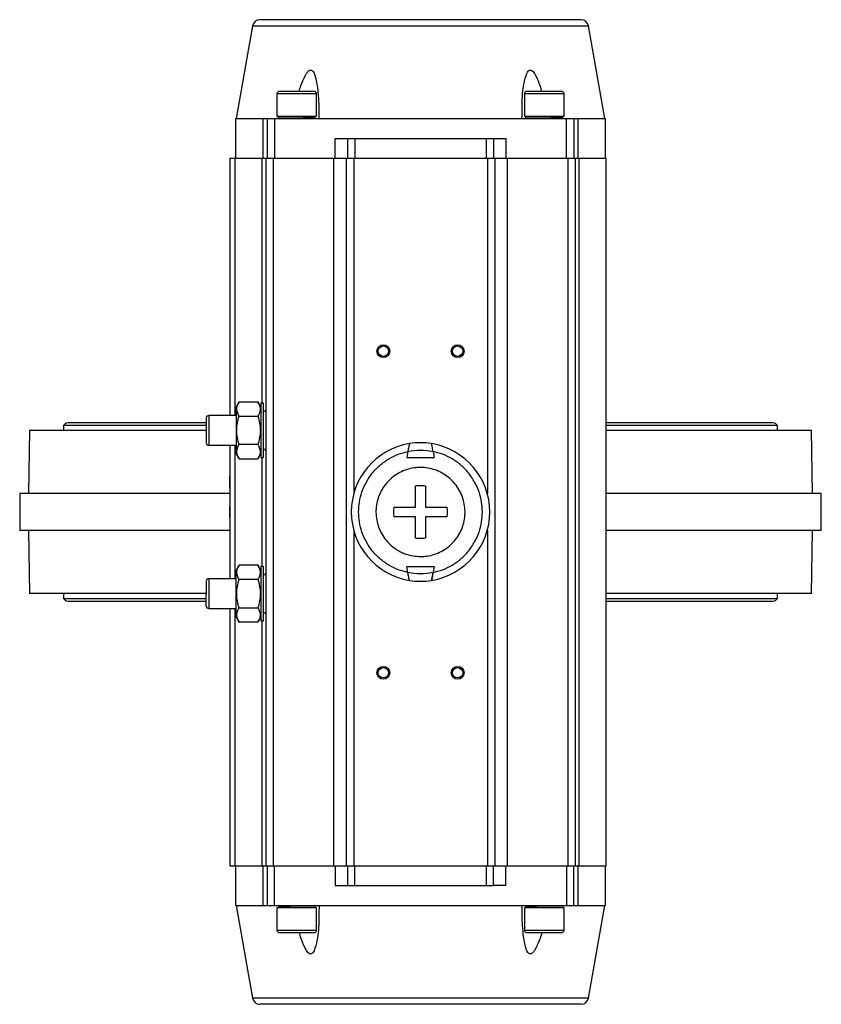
# Model space of a CAD drawing. Header units: millimetres. Extents: x 225 to 2010, y 34 to 1729.
# Tile 1 of 27: x 741 to 1065, y 34 to 432. Entities that reach past the tile are written whole.
import ezdxf

# ---------------------------------------------------------------- set-up
doc = ezdxf.new("R2010")
doc.units = ezdxf.units.MM

msp = doc.modelspace()

# ---------------------------------------------------------------- linework, layer by layer
at = {"color": 7, "linetype": 'Continuous', "lineweight": 25}
for p, q in [((835.47, 429.43), (828.86, 391.91)), ((977.86, 391.91), (971.24, 429.43)), ((845.36, 401.91), (845.36, 392.91)), ((861.36, 392.91), (861.36, 401.91)), ((945.36, 401.91), (945.36, 392.91)), ((961.36, 392.91), (961.36, 401.91)), ((828.61, 391.91), (828.61, 375.91)), ((828.61, 391.91), (839.85, 391.91)), ((839.85, 375.91), (839.85, 391.91)), ((839.85, 391.91), (841.36, 391.91)), ((841.36, 391.91), (844.36, 391.91)), ((841.36, 391.91), (841.36, 375.91)), ((844.36, 391.91), (844.36, 375.91)), ((844.36, 391.91), (903.36, 391.91)), ((845.36, 392.91), (861.36, 392.91)), ((845.81, 392.91), (845.79, 392.16)), ((848.36, 392.16), (848.36, 391.91)), ((853.37, 392.28), (853.38, 392.28)), ((858.36, 391.91), (858.36, 392.34)), ((903.36, 391.91), (962.36, 391.91)), ((945.36, 392.91), (961.36, 392.91)), ((945.81, 392.91), (945.79, 392.16)), ((948.36, 392.16), (948.36, 391.91)), ((953.37, 392.28), (953.38, 392.28)), ((958.36, 391.91), (958.36, 392.34)), ((962.36, 391.91), (965.36, 391.91)), ((962.36, 375.91), (962.36, 391.91)), ((965.36, 391.91), (965.36, 375.91)), ((965.36, 391.91), (966.86, 391.91)), ((966.86, 391.91), (966.86, 375.91)), ((966.86, 391.91), (978.11, 391.91)), ((978.11, 375.91), (978.11, 391.91)), ((868.86, 375.91), (868.86, 383.91)), ((868.86, 383.91), (873.86, 383.91)), ((873.86, 383.91), (873.86, 375.91)), ((873.86, 383.91), (876.86, 383.91)), ((876.86, 383.91), (876.86, 375.91)), ((876.86, 383.91), (929.86, 383.91)), ((929.86, 383.91), (929.86, 375.91)), ((929.86, 383.91), (932.86, 383.91)), ((932.86, 383.91), (932.86, 375.91)), ((932.86, 383.91), (937.86, 383.91)), ((937.86, 383.91), (937.86, 375.91)), ((826.36, 375.91), (826.36, 271.91)), ((826.36, 375.91), (828.36, 375.91)), ((828.36, 375.91), (828.36, 271.91)), ((828.36, 375.91), (839.38, 375.91)), ((839.38, 375.91), (840.86, 375.91)), ((840.86, 375.91), (840.86, 89.91)), ((840.86, 375.91), (843.86, 375.91)), ((843.86, 375.91), (843.86, 89.91)), ((843.86, 375.91), (868.36, 375.91)), ((868.36, 89.91), (868.36, 375.91)), ((868.36, 375.91), (873.36, 375.91)), ((873.36, 375.91), (876.36, 375.91)), ((873.36, 375.91), (873.36, 89.91)), ((876.36, 375.91), (930.36, 375.91)), ((930.36, 375.91), (933.36, 375.91)), ((933.36, 375.91), (933.36, 89.91)), ((933.36, 375.91), (938.36, 375.91)), ((938.36, 375.91), (938.36, 89.91)), ((938.36, 375.91), (962.86, 375.91)), ((962.86, 375.91), (962.86, 89.91)), ((962.86, 375.91), (965.86, 375.91)), ((965.86, 375.91), (965.86, 89.91)), ((965.86, 375.91), (967.33, 375.91)), ((967.33, 375.91), (967.33, 89.91)), ((967.33, 375.91), (978.36, 375.91)), ((978.36, 89.91), (978.36, 375.91)), ((830.04, 277.45), (828.86, 275.41)), ((828.86, 275.41), (828.86, 256.41)), ((830.04, 277.45), (837.67, 277.45)), ((838.86, 275.41), (837.67, 277.45)), ((839.86, 276.91), (838.86, 276.91)), ((838.86, 276.91), (838.86, 254.91)), ((839.86, 254.91), (839.86, 276.91)), ((828.86, 271.91), (817.79, 271.91)), ((830.04, 271.68), (837.67, 271.68)), ((759.16, 267.91), (759.16, 265.91)), ((816.69, 267.91), (759.16, 267.91)), ((816.68, 268.91), (760.91, 268.91)), ((1045.81, 268.91), (978.36, 268.91)), ((1047.56, 267.91), (978.36, 267.91)), ((1047.56, 265.91), (1047.56, 267.91)), ((745.36, 265.91), (744.91, 240.41)), ((816.74, 265.91), (745.36, 265.91)), ((1061.36, 265.91), (978.36, 265.91)), ((1061.8, 240.41), (1061.36, 265.91)), ((817.79, 259.91), (828.86, 259.91)), ((826.36, 259.91), (826.36, 247.31)), ((828.36, 259.91), (828.36, 205.91)), ((837.67, 260.13), (830.04, 260.13)), ((828.86, 256.41), (830.04, 254.36)), ((837.67, 254.36), (838.86, 256.41)), ((838.86, 254.91), (839.86, 254.91)), ((898.26, 257.38), (897.82, 254.91)), ((897.82, 254.91), (908.89, 254.91)), ((908.45, 257.38), (908.89, 254.91)), ((830.04, 254.36), (837.67, 254.36)), ((826.36, 242.51), (826.36, 247.31)), ((741.41, 240.41), (741.41, 225.41)), ((826.36, 240.41), (741.41, 240.41)), ((826.36, 242.51), (826.36, 235.31)), ((1065.3, 240.41), (978.36, 240.41)), ((1065.3, 225.41), (1065.3, 240.41)), ((826.36, 230.51), (826.36, 235.31)), ((892.77, 234.91), (901.36, 234.91)), ((905.36, 234.91), (913.94, 234.91)), ((901.36, 230.91), (892.77, 230.91)), ((913.94, 230.91), (905.36, 230.91)), ((826.36, 230.51), (826.36, 205.91)), ((826.36, 225.41), (741.41, 225.41)), ((744.91, 225.41), (745.36, 199.91)), ((1065.3, 225.41), (978.36, 225.41)), ((1061.36, 199.91), (1061.8, 225.41)), ((830.04, 211.45), (828.86, 209.41)), ((837.67, 211.45), (830.04, 211.45)), ((838.86, 209.41), (837.67, 211.45)), ((828.86, 190.41), (828.86, 209.41)), ((839.86, 210.91), (838.86, 210.91)), ((838.86, 210.91), (838.86, 188.91)), ((839.86, 188.91), (839.86, 210.91)), ((897.82, 210.91), (908.89, 210.91)), ((898.26, 208.43), (897.82, 210.91)), ((908.89, 210.91), (908.45, 208.43)), ((828.86, 205.91), (817.79, 205.91)), ((837.67, 205.68), (830.04, 205.68)), ((816.72, 199.91), (745.36, 199.91)), ((759.16, 199.91), (759.16, 197.91)), ((1061.36, 199.91), (978.36, 199.91)), ((1047.56, 197.91), (1047.56, 199.91)), ((759.16, 197.91), (816.7, 197.91)), ((760.91, 196.91), (816.71, 196.91)), ((978.36, 197.91), (1047.56, 197.91)), ((978.36, 196.91), (1045.81, 196.91)), ((817.79, 193.91), (828.86, 193.91)), ((826.36, 193.91), (826.36, 89.91)), ((828.36, 193.91), (828.36, 89.91)), ((830.04, 194.13), (837.67, 194.13)), ((828.86, 190.41), (830.04, 188.36)), ((837.67, 188.36), (830.04, 188.36)), ((837.67, 188.36), (838.86, 190.41)), ((838.86, 188.91), (839.86, 188.91)), ((826.36, 89.91), (828.36, 89.91)), ((828.36, 89.91), (839.38, 89.91)), ((828.61, 89.91), (828.61, 73.91)), ((839.38, 89.91), (840.86, 89.91)), ((839.85, 73.91), (839.85, 89.91)), ((840.86, 89.91), (843.86, 89.91)), ((841.36, 89.91), (841.36, 73.91)), ((843.86, 89.91), (868.36, 89.91)), ((844.36, 73.91), (844.36, 89.91)), ((868.36, 89.91), (873.36, 89.91)), ((868.86, 89.91), (868.86, 81.91)), ((873.36, 89.91), (876.36, 89.91)), ((873.86, 89.91), (873.86, 81.91)), ((876.36, 89.91), (930.36, 89.91)), ((876.86, 81.91), (876.86, 89.91)), ((929.86, 89.91), (929.86, 81.91)), ((930.36, 89.91), (933.36, 89.91)), ((932.86, 81.91), (932.86, 89.91)), ((933.36, 89.91), (938.36, 89.91)), ((937.86, 81.91), (937.86, 89.91)), ((938.36, 89.91), (962.86, 89.91)), ((962.36, 89.91), (962.36, 73.91)), ((962.86, 89.91), (965.86, 89.91)), ((965.36, 73.91), (965.36, 89.91)), ((965.86, 89.91), (967.33, 89.91)), ((966.86, 89.91), (966.86, 73.91)), ((967.33, 89.91), (978.36, 89.91)), ((978.11, 73.91), (978.11, 89.91)), ((868.86, 81.91), (873.86, 81.91)), ((873.86, 81.91), (876.86, 81.91)), ((876.86, 81.91), (929.86, 81.91)), ((929.86, 81.91), (932.86, 81.91)), ((937.86, 81.91), (932.86, 81.91)), ((828.61, 73.91), (839.85, 73.91)), ((828.86, 73.91), (835.47, 36.39)), ((839.85, 73.91), (841.36, 73.91)), ((841.36, 73.91), (844.36, 73.91)), ((844.36, 73.91), (903.36, 73.91)), ((845.36, 72.91), (845.36, 63.91)), ((861.36, 72.91), (845.36, 72.91)), ((848.36, 73.91), (848.36, 73.47)), ((853.34, 73.53), (853.33, 73.53)), ((858.36, 73.66), (858.36, 73.91)), ((860.9, 72.91), (860.92, 73.66)), ((861.36, 63.91), (861.36, 72.91)), ((903.36, 73.91), (962.36, 73.91)), ((945.36, 72.91), (945.36, 63.91)), ((961.36, 72.91), (945.36, 72.91)), ((948.36, 73.91), (948.36, 73.47)), ((953.34, 73.53), (953.33, 73.53)), ((958.36, 73.66), (958.36, 73.91)), ((960.9, 72.91), (960.92, 73.66)), ((961.36, 63.91), (961.36, 72.91)), ((962.36, 73.91), (965.36, 73.91)), ((965.36, 73.91), (966.86, 73.91)), ((966.86, 73.91), (978.11, 73.91)), ((971.24, 36.39), (977.86, 73.91))]:
    msp.add_line(p, q, dxfattribs=at)
at = {"color": 8, "linetype": 'Continuous', "lineweight": 25}
for p, q in [((835.47, 429.43), (971.24, 429.43)), ((861.36, 401.91), (845.36, 401.91)), ((961.36, 401.91), (945.36, 401.91)), ((839.38, 276.91), (839.38, 375.91)), ((876.36, 375.91), (876.36, 240.32)), ((930.36, 375.91), (930.36, 240.32)), ((817.79, 271.91), (817.79, 259.91)), ((839.38, 210.91), (839.38, 254.91)), ((876.36, 225.49), (876.36, 89.91)), ((930.36, 225.49), (930.36, 89.91)), ((817.79, 205.91), (817.79, 193.91)), ((839.38, 89.91), (839.38, 188.91)), ((845.36, 63.91), (861.36, 63.91)), ((945.36, 63.91), (961.36, 63.91)), ((835.47, 36.39), (835.47, 36.39)), ((971.24, 36.39), (835.47, 36.39))]:
    msp.add_line(p, q, dxfattribs=at)
at = {"color": 7, "linetype": 'Continuous', "lineweight": 25, "flags": 128}
msp.add_lwpolyline([(958.36, 73.72), (958.78, 73.72), (960.21, 73.69), (960.88, 73.67), (960.71, 73.64), (959.72, 73.61), (958.02, 73.59), (955.8, 73.56), (953.31, 73.53), (950.83, 73.51), (948.64, 73.48), (947, 73.45), (946.07, 73.42), (945.98, 73.42), (945.98, 73.42)], dxfattribs=at)
at = {"color": 7, "linetype": 'Continuous', "lineweight": 25}
for centre, radius in [((888.36, 297.91), 2.6), ((888.36, 297.91), 2.1), ((918.36, 297.91), 2.6), ((918.36, 297.91), 2.1), ((888.36, 167.91), 2.6), ((888.36, 167.91), 2.1), ((918.36, 167.91), 2.6), ((918.36, 167.91), 2.1)]:
    msp.add_circle(centre, radius, dxfattribs=at)
for centre, radius, start, end in [((838.43, 428.91), 3, 90, 170), ((968.28, 428.91), 3, 10, 90), ((846.36, 401.91), 1, 90, 180), ((860.36, 401.91), 1, 0, 90), ((946.36, 401.91), 1, 90, 180), ((960.36, 401.91), 1, 0, 90), ((817.79, 270.91), 1, 90, 180), ((841.03, 272.53), 1.33, 97.5895, 152.4729), ((760.91, 266.88), 2.03, 90, 149.4898), ((1045.81, 266.88), 2.03, 30.5102, 90), ((817.79, 260.91), 1, 180, 270), ((903.36, 232.91), 28, 99.2159, 260.7841), ((903.36, 232.91), 28, 80.7841, 99.2159), ((903.36, 232.91), 28, 279.2159, 80.7841), ((841.03, 259.28), 1.33, 207.5271, 262.4105), ((841.03, 206.53), 1.33, 97.5895, 152.4729), ((817.79, 204.91), 1, 90, 180), ((903.36, 232.91), 28, 260.7841, 279.2159), ((760.91, 198.94), 2.03, 210.5102, 270), ((1045.81, 198.94), 2.03, 270, 329.4898), ((817.79, 194.91), 1, 180, 270), ((841.03, 193.28), 1.33, 207.5271, 262.4105), ((846.36, 63.91), 1, 180, 270), ((860.36, 63.91), 1, 270, 0), ((946.36, 63.91), 1, 180, 270), ((960.36, 63.91), 1, 270, 0), ((838.43, 36.91), 3, 190, 270), ((968.28, 36.91), 3, 270, 350)]:
    msp.add_arc(centre, radius, start, end, dxfattribs=at)
for centre, major_axis, ratio, start_param, end_param in [((851.21, 307.07), (-16.14, -660.69), 0.011343, 1.700582, 1.701362), ((853.36, 395.2), (-16.14, -660.69), 0.011343, 1.566095, 1.567606), ((951.21, 307.07), (-16.14, -660.69), 0.011343, 1.700582, 1.701362), ((953.36, 395.2), (-16.14, -660.69), 0.011343, 1.566095, 1.567606), ((826.25, 244.91), (0, 2.7), 0.087825, 4.712555, 5.80887), ((826.25, 244.91), (0, 2.7), 0.087825, 3.615917, 4.712555), ((826.25, 232.91), (0, 2.7), 0.087825, 4.712555, 5.80886), ((826.25, 232.91), (0, 2.7), 0.087825, 3.615917, 4.712555), ((853.35, 70.62), (16.14, 660.69), 0.011343, 1.566095, 1.567606), ((855.5, 158.74), (16.14, 660.69), 0.011343, 1.700582, 1.701362), ((953.35, 70.62), (16.14, 660.69), 0.011343, 1.566095, 1.567606), ((955.5, 158.74), (16.14, 660.69), 0.011343, 1.700582, 1.701362)]:
    msp.add_ellipse(centre, major_axis=major_axis, ratio=ratio, start_param=start_param, end_param=end_param, dxfattribs=at)
for points, knots in [([(968.28, 431.91), (968.23, 431.91), (968.13, 431.91), (967.27, 431.91), (965.86, 431.91), (963.8, 431.91), (961.11, 431.91), (957.78, 431.91), (953.85, 431.91), (949.35, 431.91), (944.36, 431.91), (938.97, 431.91), (933.26, 431.91), (926.72, 431.91), (919.39, 431.91), (911.36, 431.91), (904.01, 431.91), (897.41, 431.91), (891.41, 431.91), (885.39, 431.91), (879.35, 431.91), (873.45, 431.91), (867.74, 431.91), (862.35, 431.91), (857.36, 431.91), (852.86, 431.91), (848.93, 431.91), (845.6, 431.91), (842.62, 431.91), (840.27, 431.91), (838.71, 431.91), (838.52, 431.91), (838.43, 431.91)], [0, 0, 0, 0, 0.029127, 0.058252, 0.089126, 0.120002, 0.151912, 0.184325, 0.217084, 0.250017, 0.282951, 0.315709, 0.348123, 0.380032, 0.421171, 0.461187, 0.5, 0.529125, 0.558252, 0.589126, 0.620002, 0.651912, 0.684325, 0.717084, 0.750017, 0.782951, 0.815709, 0.848123, 0.880032, 0.921171, 0.961186, 1, 1, 1, 1]), ([(854.32, 402.91), (854.54, 403.66), (855.18, 405.86), (856.26, 408.3), (857.33, 410.24), (857.9, 410.98), (858.44, 411.41), (858.88, 411.56), (859.31, 411.51), (859.78, 411.18), (860.3, 410.42), (860.76, 409.25), (861.34, 406.9), (861.89, 403.49), (862.2, 399), (862.31, 395.13), (862.34, 392.76), (862.35, 391.91)], [0, 0, 0, 0, 0.073359, 0.213572, 0.249264, 0.284662, 0.304395, 0.3203, 0.336275, 0.355118, 0.387071, 0.435759, 0.484687, 0.628939, 0.773807, 0.918691, 1, 1, 1, 1]), ([(944.36, 391.91), (944.37, 393.39), (944.38, 396.38), (944.5, 400.82), (944.94, 405.18), (945.64, 408.3), (946.34, 410.24), (946.77, 410.98), (947.22, 411.41), (947.63, 411.56), (948.07, 411.51), (948.61, 411.18), (949.27, 410.42), (949.96, 409.25), (951.01, 406.9), (951.81, 404.78), (952.28, 403.1), (952.33, 402.91)], [0, 0, 0, 0, 0.141945, 0.284493, 0.425807, 0.566059, 0.601761, 0.637169, 0.656908, 0.672817, 0.688797, 0.707645, 0.739607, 0.788308, 0.83725, 0.981543, 1, 1, 1, 1]), ([(860.36, 402.91), (860.26, 402.91), (860.12, 402.91), (859.25, 402.91), (858.34, 402.91), (857.22, 402.91), (855.59, 402.91), (853.36, 402.91), (851.12, 402.91), (849.49, 402.91), (848.37, 402.91), (847.47, 402.91), (846.59, 402.91), (846.45, 402.91), (846.36, 402.91)], [0, 0, 0, 0, 0.119728, 0.18418, 0.25, 0.31582, 0.380272, 0.5, 0.619728, 0.68418, 0.75, 0.81582, 0.880272, 1, 1, 1, 1]), ([(960.36, 402.91), (960.26, 402.91), (960.12, 402.91), (959.25, 402.91), (958.34, 402.91), (957.22, 402.91), (955.59, 402.91), (953.36, 402.91), (951.12, 402.91), (949.49, 402.91), (948.37, 402.91), (947.47, 402.91), (946.59, 402.91), (946.45, 402.91), (946.36, 402.91)], [0, 0, 0, 0, 0.119728, 0.18418, 0.25, 0.31582, 0.380272, 0.5, 0.619728, 0.68418, 0.75, 0.81582, 0.880272, 1, 1, 1, 1]), ([(845.88, 392.16), (845.89, 392.16), (845.9, 392.18), (846.89, 392.2), (848.6, 392.23), (850.87, 392.26), (853.41, 392.28), (855.93, 392.31), (858.16, 392.34), (859.83, 392.36), (860.54, 392.38), (860.7, 392.39), (860.73, 392.4)], [0, 0, 0, 0, 0.078555, 0.190468, 0.302386, 0.414334, 0.526333, 0.638387, 0.750481, 0.862584, 0.974663, 1, 1, 1, 1]), ([(945.88, 392.16), (945.89, 392.16), (945.9, 392.18), (946.89, 392.2), (948.6, 392.23), (950.87, 392.26), (953.41, 392.28), (955.93, 392.31), (958.16, 392.34), (959.83, 392.36), (960.54, 392.38), (960.7, 392.39), (960.73, 392.4)], [0, 0, 0, 0, 0.0785554, 0.1904685, 0.3023855, 0.414334, 0.5263334, 0.6383873, 0.7504807, 0.8625837, 0.974663, 1, 1, 1, 1]), ([(830.04, 271.68), (829.78, 272.18), (829.26, 273.2), (829.07, 274.7), (829.35, 276.13), (829.81, 277.01), (830.04, 277.45)], [0, 0, 0, 0, 0.2646136, 0.5349658, 0.7653524, 1, 1, 1, 1]), ([(837.67, 277.45), (837.93, 276.95), (838.45, 275.94), (838.64, 274.44), (838.36, 273), (837.9, 272.12), (837.67, 271.68)], [0, 0, 0, 0, 0.2646136, 0.5349658, 0.7653524, 1, 1, 1, 1]), ([(816.79, 270.91), (816.79, 270.84), (816.79, 270.74), (816.79, 270.11), (816.79, 269.47), (816.79, 268.67), (816.79, 267.5), (816.79, 266.54), (816.79, 265.91)], [0, 0, 0, 0, 0.239457, 0.368361, 0.5, 0.631639, 0.760543, 1, 1, 1, 1]), ([(830.04, 260.13), (829.79, 261.07), (829.3, 262.96), (829.07, 265.89), (829.3, 268.83), (829.79, 270.72), (830.04, 271.68)], [0, 0, 0, 0, 0.247728, 0.499998, 0.747254, 1, 1, 1, 1]), ([(837.67, 271.68), (837.92, 270.74), (838.41, 268.85), (838.65, 265.93), (838.41, 262.98), (837.92, 261.09), (837.67, 260.13)], [0, 0, 0, 0, 0.247728, 0.499998, 0.747254, 1, 1, 1, 1]), ([(816.79, 265.91), (816.79, 265.28), (816.79, 264.31), (816.79, 263.15), (816.79, 262.35), (816.79, 261.7), (816.79, 261.08), (816.79, 260.97), (816.79, 260.91)], [0, 0, 0, 0, 0.239457, 0.368361, 0.5, 0.631639, 0.760543, 1, 1, 1, 1]), ([(830.04, 254.36), (829.78, 254.86), (829.26, 255.87), (829.07, 257.38), (829.35, 258.81), (829.81, 259.69), (830.04, 260.13)], [0, 0, 0, 0, 0.264614, 0.534966, 0.765352, 1, 1, 1, 1]), ([(837.67, 260.13), (837.93, 259.63), (838.45, 258.62), (838.64, 257.12), (838.36, 255.68), (837.9, 254.8), (837.67, 254.36)], [0, 0, 0, 0, 0.264614, 0.534966, 0.765352, 1, 1, 1, 1]), ([(898.87, 260.55), (898.86, 260.51), (898.84, 260.45), (898.73, 259.95), (898.59, 259.21), (898.43, 258.31), (898.31, 257.68), (898.26, 257.38)], [0, 0, 0, 0, 0.199105, 0.3980255, 0.601999, 0.8173096, 1, 1, 1, 1]), ([(898.87, 260.55), (898.86, 260.51), (898.84, 260.45), (898.73, 259.95), (898.59, 259.21), (898.43, 258.31), (898.31, 257.68), (898.26, 257.38)], [0, 0, 0, 0, 0.199105, 0.398026, 0.601999, 0.81731, 1, 1, 1, 1]), ([(908.45, 257.38), (908.38, 257.76), (908.25, 258.51), (908.06, 259.5), (907.92, 260.21), (907.86, 260.51), (907.84, 260.54), (907.84, 260.55)], [0, 0, 0, 0, 0.234842, 0.470016, 0.695402, 0.906562, 1, 1, 1, 1]), ([(908.45, 257.38), (908.38, 257.76), (908.25, 258.51), (908.06, 259.5), (907.92, 260.21), (907.86, 260.51), (907.84, 260.54), (907.84, 260.55)], [0, 0, 0, 0, 0.2348416, 0.4700164, 0.6954024, 0.9065623, 1, 1, 1, 1]), ([(898.26, 208.43), (896.95, 208.77), (894.28, 209.46), (890.48, 211.34), (886.94, 213.88), (883.86, 217.05), (881.38, 220.72), (879.61, 224.7), (878.58, 228.8), (878.25, 232.91), (878.58, 237.02), (879.61, 241.12), (881.38, 245.1), (883.86, 248.76), (886.94, 251.94), (890.48, 254.47), (894.28, 256.36), (896.95, 257.05), (898.26, 257.38)], [0, 0, 0, 0, 0.059299, 0.121259, 0.185129, 0.25, 0.314871, 0.378741, 0.440701, 0.5, 0.559299, 0.621259, 0.685129, 0.75, 0.814871, 0.878741, 0.940701, 1, 1, 1, 1]), ([(908.45, 208.43), (909.76, 208.77), (912.43, 209.46), (916.23, 211.34), (919.77, 213.88), (922.85, 217.05), (925.33, 220.72), (927.1, 224.7), (928.13, 228.8), (928.46, 232.91), (928.13, 237.02), (927.1, 241.12), (925.33, 245.1), (922.85, 248.76), (919.77, 251.94), (916.23, 254.47), (912.43, 256.36), (909.76, 257.05), (908.45, 257.38)], [0, 0, 0, 0, 0.059299, 0.121259, 0.185129, 0.25, 0.314871, 0.378741, 0.440701, 0.5, 0.559299, 0.621259, 0.685129, 0.75, 0.814871, 0.878741, 0.940701, 1, 1, 1, 1]), ([(903.36, 214.91), (902.34, 214.96), (900.32, 215.06), (897.37, 215.85), (894.59, 217.09), (892.06, 218.78), (889.85, 220.88), (888.02, 223.32), (886.63, 226.03), (885.71, 228.94), (885.3, 231.96), (885.39, 235), (886, 237.99), (887.1, 240.83), (888.66, 243.44), (890.63, 245.77), (892.98, 247.71), (895.61, 249.25), (898.46, 250.32), (901.08, 250.82), (903.73, 250.96), (906.39, 250.73), (909.34, 249.98), (912.12, 248.72), (914.65, 247.03), (916.86, 244.93), (918.69, 242.5), (920.08, 239.78), (921, 236.88), (921.41, 233.86), (921.32, 230.81), (920.71, 227.83), (919.62, 224.98), (918.05, 222.37), (916.08, 220.05), (913.73, 218.1), (911.1, 216.56), (908.25, 215.5), (905.63, 214.98), (903.99, 214.93), (903.36, 214.91)], [0, 0, 0, 0, 0.026846, 0.053693, 0.080539, 0.107385, 0.134231, 0.161078, 0.187924, 0.21477, 0.241617, 0.268463, 0.295309, 0.322155, 0.349002, 0.375848, 0.402694, 0.42954, 0.456387, 0.483233, 0.5, 0.526846, 0.553693, 0.580539, 0.607385, 0.634231, 0.661078, 0.687924, 0.71477, 0.741617, 0.768463, 0.795309, 0.822155, 0.849002, 0.875848, 0.902694, 0.92954, 0.956387, 0.983233, 1, 1, 1, 1]), ([(901.36, 234.91), (901.36, 236.36), (901.36, 239.29), (901.36, 242.08), (901.36, 243.49)], [0, 0, 0, 0, 0.49456, 1, 1, 1, 1]), ([(905.36, 243.49), (905.36, 242.11), (905.36, 239.32), (905.36, 236.39), (905.36, 234.91)], [0, 0, 0, 0, 0.49456, 1, 1, 1, 1]), ([(892.77, 230.91), (892.68, 231.56), (892.49, 232.9), (892.68, 234.23), (892.77, 234.91)], [0, 0, 0, 0, 0.491229, 1, 1, 1, 1]), ([(913.94, 234.91), (914.03, 234.25), (914.22, 232.92), (914.03, 231.59), (913.94, 230.91)], [0, 0, 0, 0, 0.491229, 1, 1, 1, 1]), ([(901.36, 222.32), (901.36, 223.71), (901.36, 226.5), (901.36, 229.43), (901.36, 230.91)], [0, 0, 0, 0, 0.49456, 1, 1, 1, 1]), ([(905.36, 230.91), (905.36, 229.46), (905.36, 226.53), (905.36, 223.74), (905.36, 222.32)], [0, 0, 0, 0, 0.49456, 1, 1, 1, 1]), ([(830.04, 205.68), (829.78, 206.18), (829.26, 207.2), (829.07, 208.7), (829.35, 210.13), (829.81, 211.01), (830.04, 211.45)], [0, 0, 0, 0, 0.264614, 0.534966, 0.765352, 1, 1, 1, 1]), ([(837.67, 211.45), (837.93, 210.95), (838.45, 209.94), (838.64, 208.44), (838.36, 207), (837.9, 206.12), (837.67, 205.68)], [0, 0, 0, 0, 0.264614, 0.534966, 0.765352, 1, 1, 1, 1]), ([(898.87, 205.27), (898.86, 205.3), (898.84, 205.37), (898.73, 205.87), (898.59, 206.61), (898.43, 207.5), (898.31, 208.14), (898.26, 208.43)], [0, 0, 0, 0, 0.199105, 0.3980255, 0.601999, 0.8173096, 1, 1, 1, 1]), ([(898.87, 205.27), (898.86, 205.3), (898.84, 205.37), (898.73, 205.87), (898.59, 206.61), (898.43, 207.5), (898.31, 208.14), (898.26, 208.43)], [0, 0, 0, 0, 0.199105, 0.398026, 0.601999, 0.81731, 1, 1, 1, 1]), ([(907.84, 205.27), (907.85, 205.3), (907.87, 205.37), (907.98, 205.87), (908.12, 206.61), (908.29, 207.5), (908.4, 208.14), (908.45, 208.43)], [0, 0, 0, 0, 0.199105, 0.398026, 0.601999, 0.81731, 1, 1, 1, 1]), ([(908.45, 208.43), (908.38, 208.06), (908.25, 207.3), (908.06, 206.31), (907.92, 205.6), (907.86, 205.3), (907.84, 205.28), (907.84, 205.27)], [0, 0, 0, 0, 0.234842, 0.470016, 0.695402, 0.906562, 1, 1, 1, 1]), ([(816.79, 204.91), (816.79, 204.84), (816.79, 204.74), (816.79, 204.11), (816.79, 203.47), (816.79, 202.67), (816.79, 201.5), (816.79, 200.54), (816.79, 199.91)], [0, 0, 0, 0, 0.239457, 0.368361, 0.5, 0.631639, 0.760543, 1, 1, 1, 1]), ([(830.04, 194.13), (829.79, 195.07), (829.3, 196.96), (829.07, 199.89), (829.3, 202.83), (829.79, 204.72), (830.04, 205.68)], [0, 0, 0, 0, 0.247728, 0.499998, 0.747254, 1, 1, 1, 1]), ([(837.67, 205.68), (837.92, 204.74), (838.41, 202.85), (838.65, 199.93), (838.41, 196.98), (837.92, 195.09), (837.67, 194.13)], [0, 0, 0, 0, 0.247728, 0.499998, 0.747254, 1, 1, 1, 1]), ([(816.79, 194.91), (816.79, 194.97), (816.79, 195.08), (816.79, 195.7), (816.79, 196.35), (816.79, 197.15), (816.79, 198.31), (816.79, 199.28), (816.79, 199.91)], [0, 0, 0, 0, 0.239457, 0.368361, 0.5, 0.631639, 0.760543, 1, 1, 1, 1]), ([(830.04, 188.36), (829.78, 188.86), (829.26, 189.87), (829.07, 191.38), (829.35, 192.81), (829.81, 193.69), (830.04, 194.13)], [0, 0, 0, 0, 0.264614, 0.534966, 0.765352, 1, 1, 1, 1]), ([(837.67, 194.13), (837.93, 193.63), (838.45, 192.62), (838.64, 191.12), (838.36, 189.68), (837.9, 188.8), (837.67, 188.36)], [0, 0, 0, 0, 0.264614, 0.534966, 0.765352, 1, 1, 1, 1]), ([(860.83, 73.66), (860.83, 73.65), (860.81, 73.64), (859.82, 73.61), (858.11, 73.59), (855.84, 73.56), (853.3, 73.53), (850.78, 73.51), (848.55, 73.48), (846.88, 73.45), (846.17, 73.43), (846.01, 73.42), (845.98, 73.42)], [0, 0, 0, 0, 0.0785554, 0.1904685, 0.3023855, 0.414334, 0.5263334, 0.6383873, 0.7504807, 0.8625837, 0.974663, 1, 1, 1, 1]), ([(862.35, 73.91), (862.35, 72.42), (862.33, 69.44), (862.21, 64.99), (861.77, 60.64), (861.07, 57.51), (860.37, 55.57), (859.94, 54.83), (859.49, 54.41), (859.08, 54.25), (858.64, 54.31), (858.1, 54.63), (857.44, 55.4), (856.75, 56.57), (855.71, 58.91), (854.9, 61.04), (854.44, 62.72), (854.38, 62.91)], [0, 0, 0, 0, 0.141945, 0.284493, 0.425807, 0.566059, 0.601761, 0.637169, 0.656908, 0.672817, 0.688797, 0.707645, 0.739607, 0.788308, 0.83725, 0.981543, 1, 1, 1, 1]), ([(952.39, 62.91), (952.17, 62.15), (951.53, 59.96), (950.45, 57.51), (949.38, 55.57), (948.81, 54.83), (948.27, 54.41), (947.83, 54.25), (947.4, 54.31), (946.93, 54.63), (946.41, 55.4), (945.95, 56.57), (945.37, 58.91), (944.82, 62.32), (944.51, 66.82), (944.4, 70.69), (944.37, 73.06), (944.36, 73.91)], [0, 0, 0, 0, 0.073359, 0.213572, 0.249264, 0.284662, 0.304395, 0.3203, 0.336275, 0.355118, 0.387071, 0.435759, 0.484687, 0.628939, 0.773807, 0.918691, 1, 1, 1, 1]), ([(846.36, 62.91), (846.45, 62.91), (846.59, 62.91), (847.47, 62.91), (848.37, 62.91), (849.49, 62.91), (851.12, 62.91), (853.36, 62.91), (855.59, 62.91), (857.22, 62.91), (858.34, 62.91), (859.25, 62.91), (860.12, 62.91), (860.26, 62.91), (860.36, 62.91)], [0, 0, 0, 0, 0.119728, 0.18418, 0.25, 0.31582, 0.380272, 0.5, 0.619728, 0.68418, 0.75, 0.81582, 0.880272, 1, 1, 1, 1]), ([(946.36, 62.91), (946.45, 62.91), (946.59, 62.91), (947.47, 62.91), (948.37, 62.91), (949.49, 62.91), (951.12, 62.91), (953.36, 62.91), (955.59, 62.91), (957.22, 62.91), (958.34, 62.91), (959.25, 62.91), (960.12, 62.91), (960.26, 62.91), (960.36, 62.91)], [0, 0, 0, 0, 0.119728, 0.18418, 0.25, 0.31582, 0.380272, 0.5, 0.619728, 0.68418, 0.75, 0.81582, 0.880272, 1, 1, 1, 1]), ([(968.28, 33.91), (968.23, 33.91), (968.13, 33.91), (967.27, 33.91), (965.86, 33.91), (963.8, 33.91), (961.11, 33.91), (957.78, 33.91), (953.85, 33.91), (949.35, 33.91), (944.36, 33.91), (938.97, 33.91), (933.26, 33.91), (926.72, 33.91), (919.39, 33.91), (911.36, 33.91), (904.01, 33.91), (897.41, 33.91), (891.41, 33.91), (885.39, 33.91), (879.35, 33.91), (873.45, 33.91), (867.74, 33.91), (862.35, 33.91), (857.36, 33.91), (852.86, 33.91), (848.93, 33.91), (845.6, 33.91), (842.62, 33.91), (840.27, 33.91), (838.71, 33.91), (838.52, 33.91), (838.43, 33.91)], [0, 0, 0, 0, 0.029127, 0.058252, 0.089126, 0.120002, 0.151912, 0.184325, 0.217084, 0.250017, 0.282951, 0.315709, 0.348123, 0.380032, 0.421171, 0.461187, 0.5, 0.529125, 0.558252, 0.589126, 0.620002, 0.651912, 0.684325, 0.717084, 0.750017, 0.782951, 0.815709, 0.848123, 0.880032, 0.921171, 0.961186, 1, 1, 1, 1])]:
    msp.add_open_spline(points, degree=3, knots=knots, dxfattribs=at)
for points in [[(898.26, 257.38), (899.96, 257.65), (903.36, 258.17), (906.75, 257.65), (908.45, 257.38)], [(901.36, 243.49), (902.02, 243.58), (903.36, 243.77), (904.69, 243.58), (905.36, 243.49)], [(905.36, 222.32), (904.69, 222.23), (903.36, 222.04), (902.02, 222.23), (901.36, 222.32)], [(908.45, 208.43), (906.75, 208.17), (903.36, 207.65), (899.96, 208.17), (898.26, 208.43)]]:
    msp.add_open_spline(points, degree=3, dxfattribs=at)

doc.saveas('drawing.dxf')
